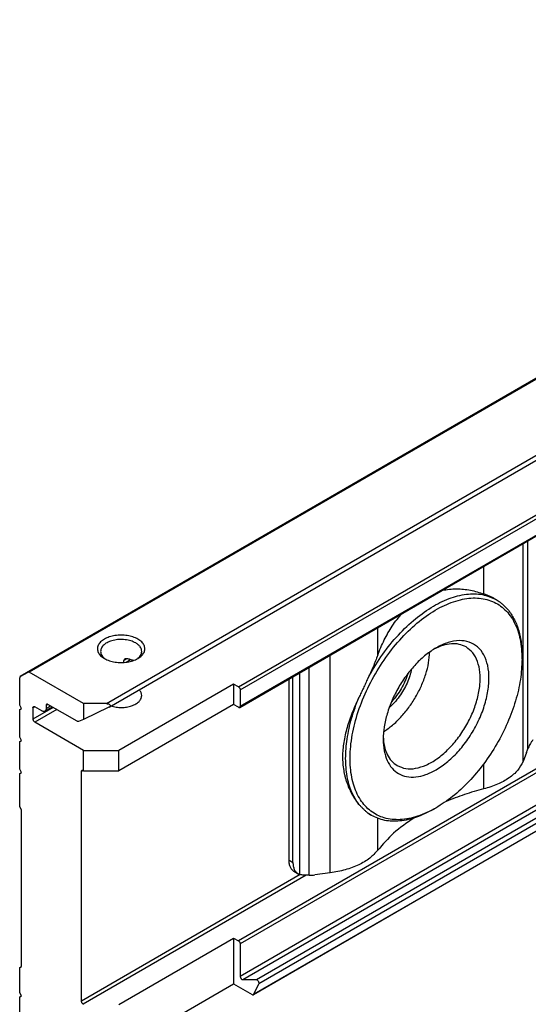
# Model space of a CAD drawing. Header units: millimetres. Extents: x -746 to 1006, y -92 to 517.
# Tile 19 of 59: x -251 to -238, y -70 to -44. Entities that reach past the tile are written whole.
import ezdxf

# ---------------------------------------------------------------- set-up
doc = ezdxf.new("R2010")
doc.units = ezdxf.units.MM

# ---------------------------------------------------------------- blocks, each defined once
blk = doc.blocks.new('SOPORTE_SV2-T__53', base_point=(-754.214, -216.003))
at = {"color": 7, "linetype": 'Continuous'}
for p, q in [((-241.521, 112.163), (-754.173, -184.548)), ((-747.05, -187.001), (-236.435, 108.529)), ((-736.578, -187.02), (-245.139, 97.413)), ((-244.039, 74.35), (-735.479, -210.082)), ((-716.007, -178.382), (-716.045, -178.36)), ((-745.862, -183.416), (-745.862, -183.253)), ((-745.251, -183.312), (-745.144, -183.251)), ((-713.945, -183.149), (-713.945, -182.944)), ((-754.214, -186.855), (-754.214, -184.639)), ((-754.173, -184.548), (-753.549, -184.189)), ((-754.173, -184.548), (-754.173, -184.548)), ((-749.088, -186.723), (-753.449, -184.199)), ((-732.648, -184.745), (-732.648, -199.266)), ((-732.313, -199.46), (-732.313, -184.552)), ((-737.067, -185.154), (-746.259, -190.474)), ((-736.678, -185.379), (-737.067, -185.154)), ((-737.067, -185.154), (-737.067, -186.785)), ((-736.537, -185.624), (-736.537, -186.929)), ((-754.073, -187.1), (-754.214, -186.855)), ((-754.214, -187.181), (-754.073, -187.099)), ((-754.214, -187.181), (-754.073, -187.1)), ((-754.214, -189.424), (-754.214, -187.181)), ((-753.154, -187.061), (-753.154, -187.958)), ((-752.447, -187.307), (-753.012, -186.98)), ((-752.196, -187.332), (-751.595, -186.984)), ((-752.093, -186.859), (-752.093, -187.104)), ((-749.602, -188.138), (-751.952, -186.778)), ((-749.088, -186.723), (-749.088, -187.988)), ((-747.25, -186.723), (-749.088, -186.723)), ((-747.068, -187.011), (-749.088, -187.988)), ((-737.067, -186.785), (-746.259, -192.105)), ((-736.678, -187.01), (-737.067, -186.785)), ((-749.088, -187.988), (-749.511, -188.153)), ((-749.088, -190.474), (-753.012, -188.203)), ((-754.073, -189.668), (-754.214, -189.424)), ((-754.214, -189.75), (-754.073, -189.668)), ((-754.214, -189.75), (-754.073, -189.668)), ((-754.214, -191.992), (-754.214, -189.75)), ((-749.088, -192.105), (-749.088, -190.474)), ((-749.088, -190.474), (-746.259, -190.474)), ((-746.259, -192.105), (-746.259, -190.474)), ((-713.587, -190.647), (-713.87, -191.363)), ((-754.073, -192.237), (-754.214, -191.992)), ((-754.214, -192.318), (-754.073, -192.237)), ((-754.214, -192.318), (-754.073, -192.237)), ((-754.214, -195.01), (-754.214, -192.318)), ((-749.265, -210.596), (-749.265, -192.166)), ((-749.123, -192.085), (-749.088, -192.105)), ((-749.088, -192.105), (-746.259, -192.105)), ((-754.073, -195.255), (-754.214, -195.01)), ((-720.864, -195.105), (-721.042, -195.207)), ((-754.073, -207.813), (-754.073, -195.255)), ((-726.025, -195.691), (-726.063, -195.669)), ((-732.235, -200.178), (-731.901, -200.372)), ((-729.321, -200.306), (-730.558, -200.469)), ((-746.259, -210.861), (-737.067, -205.541)), ((-737.067, -205.541), (-737.067, -209.211)), ((-737.067, -205.541), (-736.678, -205.766)), ((-736.537, -206.011), (-736.537, -208.61)), ((-754.214, -207.894), (-754.073, -207.812)), ((-754.214, -207.894), (-754.073, -207.813)), ((-754.214, -209.933), (-754.214, -207.894)), ((-746.259, -214.531), (-737.067, -209.211)), ((-737.067, -209.211), (-735.579, -210.072)), ((-735.226, -208.892), (-736.333, -208.874)), ((-735.45, -210.05), (-735.035, -209.216)), ((-754.073, -210.178), (-754.214, -209.933)), ((-754.214, -210.259), (-754.073, -210.178)), ((-754.214, -210.259), (-754.073, -210.178)), ((-754.214, -212.312), (-754.214, -210.259)), ((-749.088, -210.861), (-749.123, -210.841))]:
    blk.add_line(p, q, dxfattribs=at)
at = {"color": 3, "linetype": 'Continuous'}
for p, q in [((-747.25, -186.723), (-236.435, 108.924)), ((-736.678, -185.379), (-245.239, 99.054)), ((-736.537, -185.624), (-245.098, 98.809)), ((-736.537, -186.929), (-245.098, 97.504)), ((-245.239, 78.666), (-736.678, -205.766)), ((-245.098, 78.421), (-736.537, -206.011)), ((-245.098, 75.823), (-736.537, -208.61)), ((-244.894, 75.558), (-736.333, -208.874)), ((-243.787, 75.54), (-735.226, -208.892)), ((-243.596, 75.217), (-735.035, -209.216)), ((-244.01, 74.382), (-735.45, -210.05)), ((-710.761, -159.424), (-753.549, -184.189)), ((-710.857, -159.548), (-753.449, -184.199)), ((-713.482, -190.346), (-713.482, -173.652)), ((-713.87, -191.363), (-713.87, -173.877)), ((-717.016, -177.915), (-717.016, -175.698)), ((-725.512, -182.832), (-725.512, -180.615)), ((-745.629, -183.118), (-745.862, -183.253)), ((-745.693, -183.4), (-745.326, -183.187)), ((-729.321, -200.306), (-729.321, -182.82)), ((-731.021, -200.497), (-731.021, -183.804)), ((-731.748, -200.437), (-731.748, -184.224)), ((-753.013, -186.979), (-753.154, -187.061)), ((-751.533, -187.02), (-753.154, -187.958)), ((-751.251, -187.183), (-753.012, -188.203)), ((-751.952, -186.778), (-752.093, -186.859)), ((-752.093, -187.104), (-751.741, -186.9)), ((-717.016, -193.568), (-717.016, -191.542)), ((-749.124, -192.084), (-749.265, -192.166)), ((-725.512, -198.485), (-725.512, -195.933)), ((-732.648, -199.266), (-732.313, -199.46)), ((-731.723, -200.443), (-749.265, -210.596)), ((-731.245, -200.493), (-749.123, -210.841))]:
    blk.add_line(p, q, dxfattribs=at)
at = {"color": 7, "linetype": 'Continuous'}
for points, knots in [([(-720.346, -177.625), (-720.156, -177.593), (-719.776, -177.527), (-719.019, -177.497), (-718.08, -177.577), (-717.37, -177.803), (-717.016, -177.915)], [0, 0, 0, 0, 0.578541, 1.153462, 2.268721, 3.382626, 3.382626, 3.382626, 3.382626]), ([(-720.864, -195.105), (-721.343, -195.349), (-722.245, -195.809), (-723.67, -196.093), (-724.986, -195.972), (-726.121, -195.406), (-726.983, -194.438), (-727.535, -193.149), (-727.774, -191.607), (-727.702, -189.877), (-727.326, -188.029), (-726.663, -186.143), (-725.741, -184.301), (-724.603, -182.585), (-723.298, -181.071), (-721.884, -179.824), (-720.419, -178.9), (-718.964, -178.339), (-717.571, -178.175), (-716.302, -178.441), (-715.246, -179.143), (-714.485, -180.224), (-714.021, -181.601), (-713.971, -182.612), (-713.945, -183.149)], [0, 0, 0, 0, 1.605479, 3.026381, 4.298231, 5.500692, 6.739593, 8.106501, 9.651301, 11.381996, 13.275475, 15.287889, 17.362768, 19.437646, 21.45006, 23.343539, 25.074234, 26.619034, 27.985942, 29.224843, 30.427305, 31.699155, 33.120057, 34.725535, 34.725535, 34.725535, 34.725535]), ([(-726.317, -184.709), (-725.978, -184.119), (-725.307, -182.95), (-724.07, -181.391), (-722.723, -180.053), (-721.303, -178.999), (-719.864, -178.265), (-718.466, -177.898), (-717.132, -177.883), (-716.372, -178.22), (-716.007, -178.382)], [0, 0, 0, 0, 2.039172, 4.039719, 5.948553, 7.721033, 9.326958, 10.758142, 12.037595, 13.226248, 13.226248, 13.226248, 13.226248]), ([(-716.045, -178.36), (-716.118, -178.319), (-716.266, -178.236), (-716.503, -178.123), (-716.753, -178.015), (-716.927, -177.949), (-717.016, -177.915)], [0, 0, 0, 0, 0.251557, 0.510479, 0.785772, 1.069218, 1.069218, 1.069218, 1.069218]), ([(-716.007, -178.382), (-715.957, -178.411), (-715.857, -178.471), (-715.762, -178.538), (-715.714, -178.572)], [0, 0, 0, 0, 0.1743875, 0.3490943, 0.3490943, 0.3490943, 0.3490943]), ([(-715.004, -179.264), (-715.057, -179.205), (-715.164, -179.087), (-715.337, -178.914), (-715.52, -178.741), (-715.649, -178.629), (-715.714, -178.572)], [0, 0, 0, 0, 0.2375866, 0.4800386, 0.733304, 0.9924209, 0.9924209, 0.9924209, 0.9924209]), ([(-715.004, -179.264), (-714.841, -179.504), (-714.504, -180.001), (-714.186, -180.888), (-713.979, -181.88), (-713.956, -182.58), (-713.945, -182.944)], [0, 0, 0, 0, 0.865086, 1.796233, 2.804724, 3.894206, 3.894206, 3.894206, 3.894206]), ([(-725.512, -182.832), (-725.434, -182.628), (-725.276, -182.214), (-725.002, -181.619), (-724.696, -181.041), (-724.354, -180.488), (-723.977, -179.96), (-723.692, -179.638), (-723.554, -179.482)], [0, 0, 0, 0, 0.656451, 1.329534, 1.961357, 2.618601, 3.279238, 3.905328, 3.905328, 3.905328, 3.905328]), ([(-744.739, -181.546), (-744.869, -181.482), (-745.14, -181.349), (-745.598, -181.249), (-746.084, -181.211), (-746.571, -181.248), (-747.026, -181.355), (-747.421, -181.525), (-747.73, -181.75), (-747.934, -182.021), (-748.007, -182.327), (-747.93, -182.631), (-747.726, -182.904), (-747.528, -183.034), (-747.421, -183.104)], [0, 0, 0, 0, 0.431098, 0.902937, 1.396732, 1.890447, 2.362057, 2.792814, 3.171045, 3.497161, 3.789201, 4.081646, 4.408752, 4.788148, 4.788148, 4.788148, 4.788148]), ([(-744.916, -181.852), (-745.044, -181.791), (-745.312, -181.662), (-745.766, -181.578), (-746.242, -181.563), (-746.706, -181.629), (-747.12, -181.767), (-747.448, -181.97), (-747.684, -182.226), (-747.717, -182.431), (-747.733, -182.527)], [0, 0, 0, 0, 0.423238, 0.888817, 1.372639, 1.847249, 2.286851, 2.672672, 2.999845, 3.28602, 3.28602, 3.28602, 3.28602]), ([(-744.744, -183.104), (-744.638, -183.034), (-744.439, -182.904), (-744.235, -182.631), (-744.159, -182.326), (-744.233, -182.02), (-744.436, -181.746), (-744.633, -181.616), (-744.739, -181.546)], [0, 0, 0, 0, 0.379809, 0.707216, 0.999947, 1.292408, 1.619154, 1.998185, 1.998185, 1.998185, 1.998185]), ([(-720.839, -192.032), (-720.517, -191.819), (-719.844, -191.376), (-718.965, -190.485), (-718.168, -189.448), (-717.503, -188.295), (-716.998, -187.087), (-716.679, -185.881), (-716.562, -184.734), (-716.653, -183.698), (-716.955, -182.819), (-717.47, -182.144), (-718.18, -181.731), (-719.02, -181.62), (-719.937, -181.787), (-720.515, -182.081), (-720.823, -182.237)], [0, 0, 0, 0, 1.155707, 2.411102, 3.730971, 5.072968, 6.392471, 7.647174, 8.801943, 9.834563, 10.743141, 11.554748, 12.328594, 13.139606, 14.047228, 15.078797, 15.078797, 15.078797, 15.078797]), ([(-747.733, -182.527), (-747.727, -182.585), (-747.716, -182.704), (-747.63, -182.871), (-747.501, -183.028), (-747.387, -183.111), (-747.327, -183.155)], [0, 0, 0, 0, 0.1721846, 0.3545772, 0.5546937, 0.7763357, 0.7763357, 0.7763357, 0.7763357]), ([(-744.433, -182.527), (-744.439, -182.464), (-744.453, -182.333), (-744.556, -182.15), (-744.711, -181.983), (-744.845, -181.897), (-744.916, -181.852)], [0, 0, 0, 0, 0.1889853, 0.3912473, 0.6159874, 0.8670823, 0.8670823, 0.8670823, 0.8670823]), ([(-744.838, -183.155), (-744.779, -183.111), (-744.665, -183.028), (-744.535, -182.871), (-744.449, -182.704), (-744.438, -182.585), (-744.433, -182.527)], [0, 0, 0, 0, 0.2216421, 0.4217585, 0.6041512, 0.7763357, 0.7763357, 0.7763357, 0.7763357]), ([(-720.823, -182.237), (-721.106, -182.419), (-721.694, -182.798), (-722.48, -183.547), (-723.212, -184.418), (-723.852, -185.395), (-724.38, -186.437), (-724.771, -187.505), (-725.029, -188.56), (-725.064, -189.258), (-725.082, -189.594)], [0, 0, 0, 0, 1.007521, 2.095135, 3.24031, 4.415474, 5.590637, 6.735812, 7.823426, 8.830947, 8.830947, 8.830947, 8.830947]), ([(-723.948, -191.694), (-723.725, -191.79), (-723.259, -191.99), (-722.439, -191.941), (-721.586, -191.663), (-720.718, -191.148), (-719.877, -190.433), (-719.1, -189.548), (-718.425, -188.536), (-717.884, -187.447), (-717.504, -186.332), (-717.302, -185.247), (-717.289, -184.238), (-717.472, -183.36), (-717.838, -182.624), (-718.243, -182.32), (-718.437, -182.174)], [0, 0, 0, 0, 0.719072, 1.503175, 2.392537, 3.397831, 4.507006, 5.692929, 6.919375, 8.14582, 9.331744, 10.440918, 11.446212, 12.335574, 13.119678, 13.838749, 13.838749, 13.838749, 13.838749]), ([(-718.437, -182.174), (-718.618, -182.092), (-718.99, -181.922), (-719.639, -181.899), (-720.329, -182.029), (-720.771, -182.237), (-721.005, -182.346)], [0, 0, 0, 0, 0.589999, 1.21743, 1.909281, 2.678436, 2.678436, 2.678436, 2.678436]), ([(-747.421, -183.104), (-747.292, -183.167), (-747.022, -183.298), (-746.566, -183.398), (-746.083, -183.436), (-745.599, -183.398), (-745.143, -183.298), (-744.873, -183.167), (-744.744, -183.104)], [0, 0, 0, 0, 0.429104, 0.898342, 1.389231, 1.88012, 2.349359, 2.778462, 2.778462, 2.778462, 2.778462]), ([(-745.79, -183.144), (-745.795, -183.147), (-745.805, -183.153), (-745.819, -183.164), (-745.831, -183.176), (-745.842, -183.189), (-745.85, -183.204), (-745.857, -183.22), (-745.861, -183.237), (-745.862, -183.248), (-745.862, -183.253)], [0, 0, 0, 0, 0.0162959, 0.0353511, 0.0511395, 0.0695191, 0.0849664, 0.1029621, 0.1210202, 0.1360722, 0.1360722, 0.1360722, 0.1360722]), ([(-745.628, -183.118), (-745.642, -183.116), (-745.671, -183.113), (-745.714, -183.117), (-745.754, -183.126), (-745.779, -183.138), (-745.79, -183.144)], [0, 0, 0, 0, 0.0437196, 0.0860183, 0.1280381, 0.1676305, 0.1676305, 0.1676305, 0.1676305]), ([(-745.105, -183.267), (-745.188, -183.235), (-745.358, -183.17), (-745.536, -183.136), (-745.628, -183.118)], [0, 0, 0, 0, 0.2647998, 0.5441683, 0.5441683, 0.5441683, 0.5441683]), ([(-725.512, -182.832), (-725.571, -182.988), (-725.69, -183.304), (-725.889, -183.771), (-726.099, -184.241), (-726.244, -184.552), (-726.317, -184.709)], [0, 0, 0, 0, 0.499383, 1.011894, 1.523124, 2.042903, 2.042903, 2.042903, 2.042903]), ([(-725.05, -188.982), (-724.808, -188.814), (-724.307, -188.465), (-723.636, -187.802), (-723.012, -187.043), (-722.463, -186.199), (-722.005, -185.303), (-721.657, -184.383), (-721.417, -183.471), (-721.364, -182.863), (-721.338, -182.569)], [0, 0, 0, 0, 0.883325, 1.828477, 2.817611, 3.829543, 4.841474, 5.830609, 6.77576, 7.659085, 7.659085, 7.659085, 7.659085]), ([(-713.945, -183.149), (-713.973, -183.695), (-714.031, -184.83), (-714.449, -186.544), (-715.084, -188.28), (-715.942, -189.973), (-716.982, -191.56), (-718.172, -192.976), (-719.449, -194.192), (-720.405, -194.808), (-720.864, -195.105)], [0, 0, 0, 0, 1.637222, 3.404594, 5.265504, 7.175144, 9.084785, 10.945695, 12.713067, 14.350289, 14.350289, 14.350289, 14.350289]), ([(-722.795, -183.929), (-722.84, -184.119), (-722.933, -184.51), (-723.159, -185.078), (-723.442, -185.632), (-723.782, -186.154), (-724.162, -186.633), (-724.454, -186.908), (-724.597, -187.043)], [0, 0, 0, 0, 0.58827, 1.201661, 1.828033, 2.454405, 3.067796, 3.656067, 3.656067, 3.656067, 3.656067]), ([(-754.173, -184.548), (-754.185, -184.559), (-754.211, -184.583), (-754.213, -184.619), (-754.214, -184.639)], [0, 0, 0, 0, 0.0465697, 0.1036576, 0.1036576, 0.1036576, 0.1036576]), ([(-754.173, -184.548), (-754.173, -184.548), (-754.173, -184.548), (-754.173, -184.548), (-754.173, -184.548)], [0, 0, 0, 0, 0.0001066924, 0.0002133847, 0.0002133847, 0.0002133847, 0.0002133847]), ([(-753.449, -184.199), (-753.467, -184.19), (-753.499, -184.174), (-753.533, -184.184), (-753.549, -184.189)], [0, 0, 0, 0, 0.0573272, 0.1040441, 0.1040441, 0.1040441, 0.1040441]), ([(-726.317, -184.709), (-726.374, -184.838), (-726.486, -185.094), (-726.663, -185.475), (-726.843, -185.851), (-726.966, -186.1), (-727.028, -186.223)], [0, 0, 0, 0, 0.421459, 0.839309, 1.259059, 1.672769, 1.672769, 1.672769, 1.672769]), ([(-723.109, -184.319), (-723.178, -184.524), (-723.319, -184.94), (-723.623, -185.527), (-723.981, -186.084), (-724.272, -186.413), (-724.415, -186.575)], [0, 0, 0, 0, 0.648659, 1.314288, 1.979918, 2.628576, 2.628576, 2.628576, 2.628576]), ([(-744.433, -186.075), (-744.444, -185.991), (-744.467, -185.815), (-744.582, -185.68), (-744.643, -185.608)], [0, 0, 0, 0, 0.2469056, 0.5215336, 0.5215336, 0.5215336, 0.5215336]), ([(-736.678, -185.379), (-736.659, -185.393), (-736.619, -185.422), (-736.576, -185.484), (-736.544, -185.552), (-736.539, -185.601), (-736.537, -185.624)], [0, 0, 0, 0, 0.0695843, 0.1466412, 0.2236607, 0.293145, 0.293145, 0.293145, 0.293145]), ([(-746.889, -186.908), (-746.757, -186.943), (-746.488, -187.015), (-746.066, -187.039), (-745.647, -187.007), (-745.256, -186.913), (-744.916, -186.765), (-744.653, -186.571), (-744.47, -186.338), (-744.445, -186.159), (-744.433, -186.075)], [0, 0, 0, 0, 0.407949, 0.833928, 1.259177, 1.665034, 2.035674, 2.361307, 2.642378, 2.894213, 2.894213, 2.894213, 2.894213]), ([(-727.028, -186.223), (-727.119, -186.426), (-727.302, -186.83), (-727.554, -187.437), (-727.782, -188.043), (-727.976, -188.64), (-728.133, -189.236), (-728.248, -189.82), (-728.32, -190.403), (-728.344, -190.966), (-728.322, -191.53), (-728.265, -191.983), (-728.194, -192.349), (-728.133, -192.605), (-728.059, -192.863), (-727.945, -193.203), (-727.783, -193.601), (-727.555, -194.044), (-727.312, -194.442), (-727.121, -194.689), (-727.028, -194.809)], [0, 0, 0, 0, 0.667051, 1.330651, 1.972099, 2.606372, 3.214626, 3.819531, 4.391078, 4.976557, 5.505665, 6.08507, 6.344133, 6.622681, 6.874064, 7.148413, 7.699805, 8.159958, 8.641666, 9.096743, 9.096743, 9.096743, 9.096743]), ([(-727.028, -194.809), (-727.24, -194.481), (-727.686, -193.789), (-728.014, -192.515), (-728.128, -191.083), (-727.994, -189.516), (-727.642, -187.866), (-727.236, -186.78), (-727.028, -186.223)], [0, 0, 0, 0, 1.165888, 2.45697, 3.890766, 5.463472, 7.155629, 8.936943, 8.936943, 8.936943, 8.936943]), ([(-753.154, -187.061), (-753.153, -187.041), (-753.151, -187.005), (-753.124, -186.981), (-753.113, -186.97)], [0, 0, 0, 0, 0.0570879, 0.1036576, 0.1036576, 0.1036576, 0.1036576]), ([(-753.113, -186.97), (-753.097, -186.965), (-753.063, -186.954), (-753.03, -186.971), (-753.012, -186.98)], [0, 0, 0, 0, 0.0468022, 0.1042475, 0.1042475, 0.1042475, 0.1042475]), ([(-752.093, -187.104), (-752.094, -187.129), (-752.096, -187.177), (-752.117, -187.243), (-752.149, -187.298), (-752.181, -187.321), (-752.196, -187.332)], [0, 0, 0, 0, 0.0757508, 0.1435134, 0.2044637, 0.2613899, 0.2613899, 0.2613899, 0.2613899]), ([(-752.052, -186.768), (-752.064, -186.779), (-752.09, -186.803), (-752.092, -186.839), (-752.093, -186.859)], [0, 0, 0, 0, 0.0465697, 0.1036576, 0.1036576, 0.1036576, 0.1036576]), ([(-751.952, -186.778), (-751.97, -186.769), (-752.002, -186.753), (-752.036, -186.763), (-752.052, -186.768)], [0, 0, 0, 0, 0.0574453, 0.1042475, 0.1042475, 0.1042475, 0.1042475]), ([(-747.25, -186.723), (-747.214, -186.725), (-747.144, -186.73), (-747.053, -186.764), (-746.987, -186.815), (-746.959, -186.886), (-746.986, -186.958), (-747.027, -186.986), (-747.05, -187.001)], [0, 0, 0, 0, 0.1088664, 0.2071442, 0.2881042, 0.3541024, 0.4200425, 0.5008882, 0.5008882, 0.5008882, 0.5008882]), ([(-747.05, -187.001), (-747.053, -187.003), (-747.059, -187.006), (-747.065, -187.009), (-747.068, -187.011)], [0, 0, 0, 0, 0.01039098, 0.02100593, 0.02100593, 0.02100593, 0.02100593]), ([(-736.678, -187.01), (-736.66, -187.019), (-736.628, -187.035), (-736.593, -187.025), (-736.578, -187.02)], [0, 0, 0, 0, 0.0574453, 0.1042475, 0.1042475, 0.1042475, 0.1042475]), ([(-736.578, -187.02), (-736.566, -187.009), (-736.54, -186.985), (-736.538, -186.949), (-736.537, -186.929)], [0, 0, 0, 0, 0.0465697, 0.1036576, 0.1036576, 0.1036576, 0.1036576]), ([(-753.154, -187.958), (-753.151, -187.981), (-753.146, -188.03), (-753.114, -188.098), (-753.071, -188.16), (-753.031, -188.189), (-753.012, -188.203)], [0, 0, 0, 0, 0.0694843, 0.1465039, 0.2235608, 0.293145, 0.293145, 0.293145, 0.293145]), ([(-752.196, -187.332), (-752.214, -187.34), (-752.25, -187.356), (-752.314, -187.357), (-752.381, -187.341), (-752.424, -187.319), (-752.447, -187.307)], [0, 0, 0, 0, 0.0571993, 0.118477, 0.1866495, 0.2628912, 0.2628912, 0.2628912, 0.2628912]), ([(-749.511, -188.153), (-749.525, -188.155), (-749.557, -188.161), (-749.586, -188.146), (-749.602, -188.138)], [0, 0, 0, 0, 0.04269591, 0.09436097, 0.09436097, 0.09436097, 0.09436097]), ([(-725.082, -189.594), (-725.068, -189.899), (-725.041, -190.475), (-724.8, -191.268), (-724.407, -191.912), (-723.859, -192.37), (-723.186, -192.613), (-722.431, -192.629), (-721.623, -192.439), (-721.11, -192.173), (-720.839, -192.032)], [0, 0, 0, 0, 0.911035, 1.725773, 2.458495, 3.143007, 3.828005, 4.562021, 5.378502, 6.291374, 6.291374, 6.291374, 6.291374]), ([(-725.078, -189.383), (-725.056, -189.64), (-725.015, -190.127), (-724.785, -190.789), (-724.442, -191.341), (-724.109, -191.579), (-723.948, -191.694)], [0, 0, 0, 0, 0.769155, 1.461007, 2.088437, 2.678436, 2.678436, 2.678436, 2.678436]), ([(-713.08, -189.633), (-713.123, -189.695), (-713.207, -189.817), (-713.32, -189.998), (-713.417, -190.171), (-713.461, -190.29), (-713.482, -190.346)], [0, 0, 0, 0, 0.227351, 0.4425519, 0.6419126, 0.8214453, 0.8214453, 0.8214453, 0.8214453]), ([(-713.587, -190.647), (-713.569, -190.6), (-713.531, -190.5), (-713.499, -190.399), (-713.482, -190.346)], [0, 0, 0, 0, 0.1525511, 0.3192904, 0.3192904, 0.3192904, 0.3192904]), ([(-713.87, -191.363), (-713.999, -191.606), (-714.275, -192.125), (-715.01, -192.732), (-715.931, -193.245), (-716.643, -193.457), (-717.016, -193.568)], [0, 0, 0, 0, 0.817685, 1.74896, 2.804162, 3.968074, 3.968074, 3.968074, 3.968074]), ([(-749.265, -192.166), (-749.264, -192.146), (-749.262, -192.11), (-749.235, -192.086), (-749.223, -192.075)], [0, 0, 0, 0, 0.0570879, 0.1036576, 0.1036576, 0.1036576, 0.1036576]), ([(-749.223, -192.075), (-749.208, -192.07), (-749.174, -192.059), (-749.141, -192.076), (-749.123, -192.085)], [0, 0, 0, 0, 0.0468022, 0.1042475, 0.1042475, 0.1042475, 0.1042475]), ([(-717.016, -193.568), (-717.536, -193.709), (-718.558, -193.987), (-719.543, -194.375), (-720.027, -194.565)], [0, 0, 0, 0, 1.615583, 3.174186, 3.174186, 3.174186, 3.174186]), ([(-727.028, -194.809), (-726.966, -194.873), (-726.846, -194.996), (-726.665, -195.174), (-726.49, -195.341), (-726.374, -195.449), (-726.317, -195.501)], [0, 0, 0, 0, 0.265649, 0.5161179, 0.7608129, 0.9918468, 0.9918468, 0.9918468, 0.9918468]), ([(-726.317, -195.501), (-726.295, -195.517), (-726.253, -195.548), (-726.189, -195.592), (-726.126, -195.632), (-726.083, -195.657), (-726.063, -195.669)], [0, 0, 0, 0, 0.0819402, 0.1566112, 0.2345979, 0.3052323, 0.3052323, 0.3052323, 0.3052323]), ([(-726.025, -195.691), (-726.075, -195.662), (-726.175, -195.602), (-726.27, -195.535), (-726.317, -195.501)], [0, 0, 0, 0, 0.1743853, 0.3490899, 0.3490899, 0.3490899, 0.3490899]), ([(-721.042, -195.207), (-721.492, -195.439), (-722.346, -195.88), (-723.686, -196.183), (-724.952, -196.174), (-725.676, -195.849), (-726.025, -195.691)], [0, 0, 0, 0, 1.515016, 2.870268, 4.089274, 5.227798, 5.227798, 5.227798, 5.227798]), ([(-722.624, -195.909), (-723.186, -196.293), (-724.26, -197.027), (-725.107, -198.014), (-725.512, -198.485)], [0, 0, 0, 0, 2.030831, 3.884517, 3.884517, 3.884517, 3.884517]), ([(-725.512, -198.485), (-725.718, -198.709), (-726.159, -199.188), (-727.067, -199.699), (-728.133, -200.103), (-728.916, -200.237), (-729.321, -200.306)], [0, 0, 0, 0, 0.90876, 1.941756, 3.087732, 4.317336, 4.317336, 4.317336, 4.317336]), ([(-732.648, -199.266), (-732.643, -199.367), (-732.634, -199.559), (-732.554, -199.822), (-732.426, -200.04), (-732.297, -200.133), (-732.235, -200.178)], [0, 0, 0, 0, 0.303003, 0.574054, 0.817855, 1.04556, 1.04556, 1.04556, 1.04556]), ([(-732.313, -199.46), (-732.309, -199.561), (-732.3, -199.753), (-732.219, -200.015), (-732.091, -200.234), (-731.963, -200.327), (-731.901, -200.372)], [0, 0, 0, 0, 0.303003, 0.574054, 0.817855, 1.04556, 1.04556, 1.04556, 1.04556]), ([(-731.901, -200.372), (-731.876, -200.385), (-731.827, -200.412), (-731.774, -200.428), (-731.748, -200.437)], [0, 0, 0, 0, 0.0829795, 0.1668091, 0.1668091, 0.1668091, 0.1668091]), ([(-731.021, -200.497), (-731.092, -200.496), (-731.229, -200.495), (-731.422, -200.487), (-731.595, -200.473), (-731.699, -200.448), (-731.748, -200.437)], [0, 0, 0, 0, 0.2129667, 0.410976, 0.5807459, 0.7310186, 0.7310186, 0.7310186, 0.7310186]), ([(-731.021, -200.497), (-730.944, -200.497), (-730.789, -200.496), (-730.635, -200.478), (-730.558, -200.469)], [0, 0, 0, 0, 0.230338, 0.4640681, 0.4640681, 0.4640681, 0.4640681]), ([(-736.678, -205.766), (-736.659, -205.78), (-736.619, -205.809), (-736.576, -205.871), (-736.544, -205.939), (-736.539, -205.988), (-736.537, -206.011)], [0, 0, 0, 0, 0.0695843, 0.1466412, 0.2236607, 0.293145, 0.293145, 0.293145, 0.293145]), ([(-736.537, -208.61), (-736.535, -208.63), (-736.531, -208.671), (-736.507, -208.731), (-736.473, -208.787), (-736.43, -208.833), (-736.383, -208.866), (-736.349, -208.872), (-736.333, -208.874)], [0, 0, 0, 0, 0.0591514, 0.1245698, 0.191665, 0.2554465, 0.3117368, 0.3586167, 0.3586167, 0.3586167, 0.3586167]), ([(-735.035, -209.216), (-735.029, -209.197), (-735.017, -209.155), (-735.032, -209.084), (-735.063, -209.013), (-735.11, -208.952), (-735.164, -208.905), (-735.207, -208.896), (-735.226, -208.892)], [0, 0, 0, 0, 0.0586558, 0.1305554, 0.2104936, 0.2900936, 0.3610972, 0.4187057, 0.4187057, 0.4187057, 0.4187057]), ([(-735.579, -210.072), (-735.561, -210.081), (-735.529, -210.098), (-735.494, -210.087), (-735.479, -210.082)], [0, 0, 0, 0, 0.0574453, 0.1042475, 0.1042475, 0.1042475, 0.1042475]), ([(-735.479, -210.082), (-735.473, -210.078), (-735.461, -210.07), (-735.453, -210.057), (-735.45, -210.05)], [0, 0, 0, 0, 0.02117301, 0.04365722, 0.04365722, 0.04365722, 0.04365722]), ([(-749.123, -210.841), (-749.142, -210.827), (-749.182, -210.798), (-749.225, -210.736), (-749.257, -210.668), (-749.262, -210.619), (-749.265, -210.596)], [0, 0, 0, 0, 0.0695843, 0.1466412, 0.2236607, 0.293145, 0.293145, 0.293145, 0.293145])]:
    blk.add_open_spline(points, degree=3, knots=knots, dxfattribs=at)
blk = doc.blocks.new('Iso4', base_point=(-688.05, -165.15))
blk.add_blockref('SOPORTE_SV2-T__53', (-754.214, -216.003))

msp = doc.modelspace()

# ---------------------------------------------------------------- block references
at = {"xscale": 0.33333333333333, "yscale": 0.33333333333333, "zscale": 0.33333333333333}
msp.add_blockref('Iso4', (-229.35, -55.05), dxfattribs=at)

doc.saveas('drawing.dxf')
